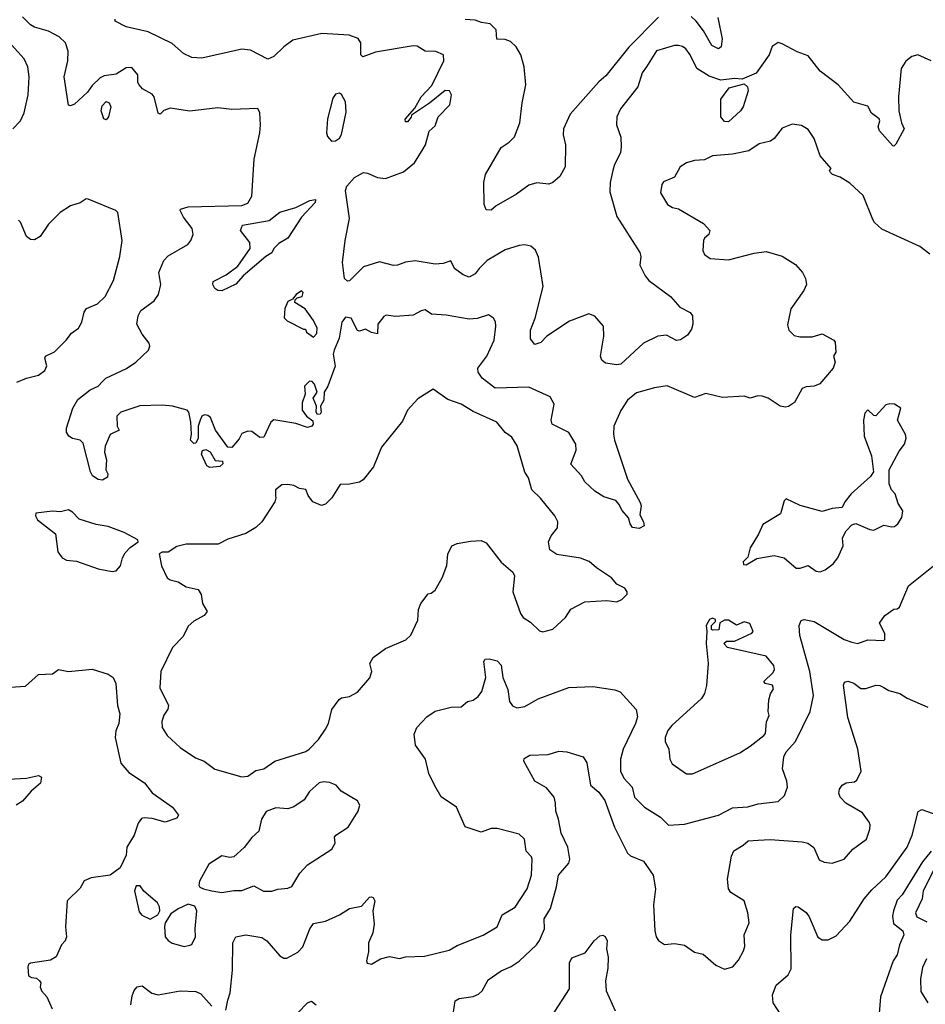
# Model space of a CAD drawing. Extents: x 1690054 to 1842981, y 782881 to 914114.
# Tile 31 of 256: x 1713421 to 1717963, y 805347 to 810282. Entities that reach past the tile are written whole.
import ezdxf

# ---------------------------------------------------------------- set-up
doc = ezdxf.new("R2010")
doc.units = 0

msp = doc.modelspace()

# ---------------------------------------------------------------- linework, layer by layer
at = {"layer": '0CON10XD'}
for points in [[(1715559.3, 808800.7), (1715485.7, 808805.7), (1715455, 808826.7), (1715435, 808823.3), (1715395, 808800), (1715305.9, 808794.1), (1715258.7, 808801.3), (1715246.5, 808793.5), (1715217.8, 808755), (1715215, 808707.5), (1715185, 808713.3), (1715155, 808730.8), (1715125, 808721.2), (1715115, 808723.8), (1715083.8, 808785), (1715055, 808791.2), (1715036.7, 808765), (1715023.3, 808685), (1714998.8, 808625), (1714993.8, 808605), (1715002.5, 808545), (1714966.7, 808445), (1714947.5, 808415), (1714946.7, 808375), (1714930, 808345), (1714932.5, 808315), (1714927.5, 808305), (1714915, 808302.5), (1714907.5, 808315), (1714910, 808345), (1714892.5, 808385), (1714912.5, 808415), (1714900, 808455), (1714888.3, 808468.3), (1714875, 808470), (1714850, 808445), (1714852.5, 808405), (1714838.3, 808361.7), (1714837.5, 808325), (1714860, 808295), (1714890.7, 808270.7), (1714893.3, 808255), (1714885.9, 808244.1), (1714865, 808238), (1714805, 808258), (1714695, 808276.7), (1714681.2, 808265), (1714645, 808190), (1714625, 808187.5), (1714585, 808217.5), (1714565, 808220), (1714535, 808207.5), (1714521.7, 808181.7), (1714485, 808137.5), (1714465, 808140), (1714403.3, 808225), (1714377.3, 808287.3), (1714365, 808298), (1714348.3, 808301.7), (1714333.8, 808295), (1714326.2, 808275), (1714316.7, 808245), (1714316.7, 808185), (1714305, 808160), (1714295, 808157.5), (1714277.5, 808175), (1714282.5, 808205), (1714280, 808265), (1714268.8, 808315), (1714260, 808325), (1714187.5, 808345), (1714135, 808350.4), (1714023.5, 808346.5), (1713928.8, 808315), (1713908, 808295), (1713910, 808245), (1713920, 808225), (1713875, 808202.5), (1713848.8, 808145), (1713846.2, 808115), (1713856.2, 808075), (1713853.3, 808025), (1713862.5, 808005), (1713861.7, 807988.3), (1713836.4, 807973.6), (1713815, 807976.7), (1713786.7, 807995), (1713776.7, 808015), (1713738.5, 808158.5), (1713725, 808174), (1713685, 808182), (1713666.7, 808195), (1713656.2, 808215), (1713656, 808235), (1713686.7, 808335), (1713711.7, 808378.3), (1713775, 808426.7), (1713815, 808445.8), (1713835, 808467.1), (1713852.9, 808485), (1713957.3, 808532.7), (1714004, 808566), (1714067.3, 808625), (1714074.4, 808645), (1714070.7, 808660.7), (1714035, 808706), (1714007.8, 808755), (1714015, 808796.7), (1714029.2, 808825), (1714095, 808872.9), (1714117.5, 808905), (1714129.1, 808955), (1714118.2, 809015), (1714143.3, 809075), (1714165, 809097.5), (1714264.2, 809155), (1714280, 809175), (1714290.6, 809205), (1714285.7, 809235), (1714242.7, 809292.7), (1714225.8, 809325), (1714227.7, 809332.3), (1714265, 809343.2), (1714535, 809350.8), (1714565, 809362.1), (1714585, 809397.5), (1714597.3, 809582.7), (1714626, 809715), (1714629.1, 809755), (1714625.9, 809815), (1714615, 809837.1), (1714485, 809831.9), (1714415, 809840), (1714275, 809823.3), (1714175, 809837.5), (1714143.9, 809826.1), (1714125, 809807.5), (1714115, 809812.5), (1714095.7, 809895.7), (1714085, 809908.8), (1714036.7, 809935), (1714020, 809955), (1714013, 809967), (1714013.8, 810005), (1713982.7, 810042.7), (1713955, 810040.8), (1713905, 810008), (1713845, 810000), (1713825, 809990), (1713785, 809951.4), (1713761.4, 809918.6), (1713695, 809857.5), (1713675, 809849.5), (1713665, 809852.5), (1713644.5, 809995), (1713662.2, 810075), (1713663.6, 810123.6), (1713650.6, 810165), (1713619.4, 810195), (1713564.7, 810224.7), (1713495, 810244.7), (1713475, 810256), (1713435, 810295.4)], [(1716923, 810293), (1716943.8, 810185), (1716939.2, 810145), (1716925, 810135.7), (1716892.4, 810152.4), (1716850.9, 810225), (1716812.9, 810275), (1716787.9, 810297.9)], [(1717992.5, 810075), (1717925, 810106), (1717895, 810097.5), (1717865.8, 810074.2), (1717842.4, 810037.6), (1717828.5, 809895), (1717830.4, 809825), (1717842.5, 809765), (1717856.2, 809735), (1717815, 809657.5), (1717805, 809647.5), (1717799.3, 809649.3), (1717733.3, 809725), (1717726.9, 809745), (1717734.4, 809775), (1717730.5, 809785), (1717693.5, 809813.5), (1717675, 809848.8), (1717605, 809868.8), (1717525.9, 809955.9), (1717435, 810024), (1717375, 810100.6), (1717320.4, 810120.4), (1717245, 810161.2), (1717225, 810166.7), (1717195, 810146.7), (1717180, 810105), (1717115, 810012.9), (1717045, 809983.3), (1717005, 809986.2), (1716937.8, 809977.8), (1716879.3, 809999.3), (1716817, 810037), (1716783.5, 810105), (1716761.1, 810135), (1716745, 810147.8), (1716725, 810151.8), (1716705, 810152.2), (1716615, 810125.3), (1716564.3, 810045), (1716542.9, 810015), (1716520.8, 809945), (1716434.4, 809835), (1716415.8, 809795), (1716414.3, 809755), (1716435, 809692.5), (1716437.5, 809645), (1716433.5, 809615), (1716404, 809556), (1716395.5, 809525), (1716382.2, 809465), (1716380.7, 809419.3), (1716415.4, 809295), (1716530.4, 809115), (1716535.5, 809095), (1716531.3, 809051.3), (1716557.9, 808997.9), (1716576.2, 808975), (1716684.6, 808894.6), (1716731.1, 808841.1), (1716783.6, 808813.6), (1716795, 808796.7), (1716796.6, 808755), (1716789.3, 808730.8), (1716769.4, 808700.6), (1716735, 808677.1), (1716715, 808673.1), (1716665, 808700), (1716621.2, 808695), (1716549.4, 808660.6), (1716435.3, 808554.7), (1716415, 808551.8), (1716359.6, 808559.6), (1716340, 808575), (1716334.5, 808595), (1716350.6, 808695), (1716348, 808745), (1716305, 808796.2), (1716275, 808806.7), (1716178.7, 808771.3), (1716064.5, 808695.5), (1716035, 808664), (1716005, 808653.8), (1715982.5, 808682.5), (1715982.2, 808725), (1716006.5, 808785), (1716045.6, 808945), (1716022.1, 809092.1), (1716007.3, 809127.3), (1715985, 809146), (1715955, 809152.9), (1715925, 809150.6), (1715855, 809127.8), (1715766, 809074), (1715724.6, 809035.4), (1715705, 809008), (1715675, 808990.8), (1715645, 809002.5), (1715602, 809035), (1715583, 809073), (1715545, 809060), (1715505, 809057.1), (1715405, 809072.3), (1715355, 809067.1), (1715315, 809050.9), (1715295, 809049.2), (1715225, 809067.8), (1715145, 809042.5), (1715075, 808972.9), (1715065, 808970.6), (1715049.6, 808985), (1715039.8, 809065), (1715053.1, 809175), (1715075.7, 809285), (1715055.5, 809425), (1715061.9, 809448.1), (1715100, 809490), (1715145, 809515.7), (1715165, 809513.1), (1715215, 809490.9), (1715255, 809485.4), (1715345, 809519.1), (1715401.4, 809565), (1715443.6, 809633.6), (1715455.8, 809655), (1715475, 809722.5), (1715505, 809750), (1715518.8, 809795), (1715578.8, 809855), (1715586, 809905), (1715576.2, 809925), (1715555, 809926), (1715476.7, 809863.3), (1715386.7, 809803.3), (1715385, 809793.3), (1715365, 809770), (1715355, 809770), (1715353.3, 809783.3), (1715402.1, 809837.9), (1715435, 809895.5), (1715487.6, 809952.4), (1715548.5, 810075), (1715545.8, 810105), (1715507.3, 810122.7), (1715455, 810123.1), (1715415, 810149.2), (1715395, 810150.8), (1715205, 810119.5), (1715142.5, 810095), (1715131.5, 810105), (1715132.2, 810165), (1715117.8, 810187.8), (1715073.7, 810203.7), (1714936.8, 810213.2), (1714791.5, 810178.5), (1714744.8, 810145.2), (1714695, 810097.1), (1714665, 810084.3), (1714579.1, 810129.1), (1714535, 810134.6), (1714335, 810088.5), (1714285, 810091.8), (1714241.9, 810111.9), (1714185, 810161.5), (1714065, 810220.4), (1713955, 810246.2), (1713900, 810275), (1713900, 810285)], [(1716625.4, 810295), (1716475, 810144.1), (1716359.8, 810000.2), (1716325, 809970.4), (1716181.2, 809808.8), (1716148.9, 809735), (1716147.1, 809705), (1716158.6, 809655), (1716156.5, 809545), (1716129.8, 809495), (1716095, 809465.2), (1716075, 809456.8), (1716015, 809463.3), (1715975, 809451.5), (1715913.1, 809406.9), (1715811.1, 809348.9), (1715785, 809326.2), (1715759.5, 809329.5), (1715750.5, 809355), (1715748.6, 809465), (1715757.8, 809505), (1715835, 809640.8), (1715875, 809667.5), (1715902.9, 809695), (1715930, 809765), (1715940.4, 809865), (1715959.1, 809955), (1715950.8, 810045), (1715934.7, 810105), (1715911.3, 810145), (1715882.4, 810172.4), (1715855, 810182.9), (1715813.6, 810183.6), (1715810.3, 810230.3), (1715781.1, 810261.1), (1715737, 810267), (1715705, 810279.4), (1715655, 810283.2)], [(1713386.9, 809735), (1713424.4, 809775), (1713443.1, 809815), (1713463.8, 809905), (1713469.1, 809995), (1713460.9, 810045), (1713442.7, 810085), (1713315, 810225.6)], [(1716975, 809768.9), (1716955, 809772.2), (1716937.3, 809795), (1716937.4, 809882.6), (1716979.5, 809940.5), (1717055, 809960), (1717071.2, 809945), (1717074.3, 809924.3), (1717049.3, 809845), (1717036.4, 809825), (1716975, 809768.9)], [(1714985, 809673.1), (1715005, 809674.4), (1715025, 809688.1), (1715035, 809705.8), (1715058.3, 809818.3), (1715055, 809870), (1715035, 809906.2), (1715024.1, 809914.1), (1715005, 809908), (1714992.1, 809887.9), (1714964.7, 809785), (1714960.4, 809715), (1714965, 809696.2), (1714985, 809673.1)], [(1713855, 809780), (1713842.5, 809785), (1713830, 809825), (1713835, 809850), (1713855, 809871.2), (1713870, 809865), (1713877.5, 809845), (1713865.8, 809794.2), (1713855, 809780)], [(1717985, 809107.1), (1717935, 809145.6), (1717745, 809232.5), (1717708.2, 809265), (1717699.8, 809280.2), (1717651.2, 809401.2), (1717585, 809462), (1717535, 809493.1), (1717497.5, 809505), (1717487.5, 809515), (1717482.5, 809525), (1717490, 809535), (1717435, 809598.8), (1717405, 809686.7), (1717375, 809731.2), (1717342.1, 809752.1), (1717295, 809757.5), (1717245, 809738), (1717205, 809686.2), (1717186.4, 809673.6), (1717130.2, 809659.8), (1717077.5, 809625), (1716995, 809607.4), (1716895, 809598.9), (1716855, 809579), (1716805, 809575.9), (1716765, 809564.4), (1716734, 809545), (1716705, 809492.5), (1716650.5, 809469.5), (1716641.2, 809455), (1716634.1, 809414.1), (1716670, 809355), (1716695, 809340), (1716725, 809332.9), (1716849.7, 809259.7), (1716882, 809225), (1716876.7, 809205), (1716855, 809186.7), (1716850, 809175), (1716847.1, 809125), (1716855.8, 809105), (1716884.2, 809084.2), (1716975, 809077.3), (1717105, 809111.8), (1717165, 809119.4), (1717245, 809096.7), (1717311.2, 809055), (1717346, 809015), (1717361.2, 808985), (1717366.2, 808955), (1717353.8, 808925), (1717288.3, 808831.7), (1717271.7, 808751.7), (1717278, 808725), (1717305, 808699.2), (1717333, 808693), (1717395, 808692.9), (1717445, 808707.1), (1717503.3, 808675), (1717510, 808665), (1717514.2, 808615.8), (1717502, 808595), (1717510, 808565), (1717500, 808535), (1717434.1, 808455.9), (1717405, 808444.2), (1717365, 808442), (1717345, 808434), (1717306.8, 808363.2), (1717277, 808343), (1717260.8, 808339.2), (1717235, 808344), (1717175.4, 808385.4), (1717145, 808395.6), (1717123.6, 808396.4), (1717085, 808384.2), (1717055, 808394.2), (1716945, 808387.5), (1716862.5, 808407.5), (1716805, 808388), (1716667.3, 808447.3), (1716605, 808437.1), (1716515, 808411.5), (1716469.1, 808375), (1716436.3, 808323.7), (1716400.4, 808245), (1716398.8, 808205), (1716403.8, 808175), (1716469.1, 807979.1), (1716532.1, 807862.1), (1716537.5, 807845), (1716530.7, 807800.7), (1716550, 807765), (1716552.5, 807745), (1716528.3, 807731.7), (1716495, 807736.7), (1716482.5, 807755), (1716474, 807785), (1716442, 807822), (1716426.4, 807853.6), (1716411.3, 807871.3), (1716350.2, 807890.2), (1716305, 807918.6), (1716255.9, 807965.9), (1716238.5, 807995), (1716184.5, 808054.5), (1716211.6, 808125), (1716210.5, 808155), (1716175, 808213.1), (1716091.5, 808255), (1716086.6, 808275), (1716102.2, 808355), (1716080.7, 808390.7), (1715975, 808440.6), (1715805, 808434.7), (1715741, 808485), (1715720.9, 808515), (1715718.2, 808535), (1715764.5, 808595), (1715800.5, 808675), (1715809.2, 808745), (1715807.3, 808767.3), (1715796.7, 808785), (1715771.7, 808801.7), (1715715, 808784.2), (1715675, 808780), (1715559.3, 808800.7)], [(1713406.7, 808465), (1713455, 808485.7), (1713515, 808500.5), (1713546.8, 808523.2), (1713557, 808547), (1713546.7, 808585), (1713550, 808595), (1713595, 808617.1), (1713654.4, 808675), (1713680.2, 808709.8), (1713715, 808735.8), (1713733.1, 808765), (1713744.2, 808815.8), (1713756.1, 808833.9), (1713811.7, 808858.3), (1713850, 808895), (1713891.4, 808975), (1713923.3, 809095), (1713934, 809175), (1713912.9, 809315), (1713902.5, 809325), (1713765, 809382.9), (1713755, 809384), (1713725, 809363.8), (1713675, 809348.8), (1713624.2, 809315.8), (1713565, 809256.2), (1713522.9, 809195), (1713495, 809179.1), (1713475, 809179.5), (1713454.4, 809195), (1713425, 809267.5), (1713415, 809276.7)], [(1714435, 808922.9), (1714415, 808923.8), (1714400, 808935), (1714388.8, 808955), (1714390.8, 808969.2), (1714456.6, 809003.4), (1714515, 809046.9), (1714577.3, 809135), (1714575.6, 809165), (1714528.8, 809225), (1714538.8, 809251.2), (1714672, 809275), (1714725, 809317.8), (1714805, 809340.2), (1714875.6, 809375.6), (1714905, 809380), (1714902.5, 809365), (1714835, 809291.6), (1714765, 809186.7), (1714720.4, 809159.6), (1714695.7, 809135), (1714686.2, 809113.8), (1714654.9, 809095.1), (1714541.5, 808998.5), (1714505, 808955.9), (1714435, 808922.9)], [(1714895, 808690), (1714911.7, 808708.3), (1714912.5, 808735), (1714893.6, 808773.6), (1714853, 808833), (1714800, 808865), (1714801.7, 808878.3), (1714812.5, 808887.5), (1714837.5, 808895), (1714842.5, 808915), (1714835, 808922.5), (1714807.5, 808905), (1714788.3, 808881.7), (1714765, 808870), (1714750, 808835), (1714747.5, 808787.5), (1714763, 808773), (1714845, 808730), (1714855, 808730), (1714860, 808715), (1714895, 808690)], [(1714535, 806486.7), (1714565, 806490.6), (1714605, 806519.2), (1714645, 806528), (1714701.2, 806565), (1714855.7, 806614.3), (1714873.3, 806625), (1714919.2, 806675), (1714955, 806726.7), (1714969.2, 806755), (1714986, 806825), (1715023.3, 806875), (1715035, 806883.3), (1715075, 806890), (1715115, 806910.6), (1715176.9, 806983.1), (1715187.1, 807015), (1715176.7, 807055), (1715193.8, 807085), (1715255, 807130.8), (1715357, 807173), (1715382.3, 807197.7), (1715417.3, 807272.7), (1715421.2, 807325), (1715433.3, 807355), (1715470, 807405), (1715485, 807407.5), (1715505, 807422.5), (1715540, 807485), (1715563, 807547), (1715567.7, 807602.3), (1715587.5, 807645), (1715615, 807656.7), (1715681.2, 807668.8), (1715735, 807670.8), (1715760.5, 807660.5), (1715835, 807563.3), (1715893.6, 807513.6), (1715902.5, 807495), (1715894.3, 807415), (1715932, 807305), (1715945.8, 807285.8), (1715983, 807263), (1716028.3, 807218.3), (1716045, 807213.3), (1716095, 807226.7), (1716158.8, 807285), (1716185, 807327.5), (1716255, 807363.8), (1716365, 807371.2), (1716416.4, 807363.6), (1716440, 807375), (1716467, 807403), (1716467.5, 807415), (1716455, 807432.5), (1716415, 807453.3), (1716388.8, 807485), (1716314.4, 807534.4), (1716277, 807567), (1716232.7, 807582.7), (1716115, 807602), (1716080, 807625), (1716073.3, 807665), (1716086.7, 807695), (1716118, 807735), (1716120, 807765), (1716104, 807795), (1716033.4, 807883.4), (1715990, 807925), (1715972, 807985), (1715953.6, 808013.6), (1715915.4, 808145.4), (1715888.8, 808188.8), (1715855, 808212), (1715813.9, 808263.9), (1715695, 808317.5), (1715635, 808354.7), (1715568.4, 808378.4), (1715495, 808430), (1715418.3, 808381.7), (1715365.9, 808324.1), (1715340.3, 808269.7), (1715235, 808140), (1715195, 808040), (1715144.1, 807975.9), (1715125, 807963.8), (1715075, 807953.8), (1715027.7, 807952.3), (1714986, 807885), (1714955, 807853.8), (1714935, 807846.2), (1714891.2, 807865), (1714867.3, 807897.3), (1714856.7, 807926.7), (1714825, 807932.5), (1714795, 807946.7), (1714765, 807952.5), (1714735, 807950), (1714703.9, 807926.1), (1714703.3, 807895), (1714706.2, 807885), (1714700, 807865), (1714634.6, 807765.4), (1714605, 807736), (1714555, 807705.8), (1714465, 807677.8), (1714416.9, 807653.1), (1714255, 807652.5), (1714208.3, 807641.7), (1714165, 807613.3), (1714135, 807613.3), (1714120, 807605), (1714132.5, 807545), (1714160, 807485), (1714175, 807474), (1714215, 807464), (1714255, 807440), (1714315.9, 807425.9), (1714330.5, 807400.5), (1714338, 807355), (1714361.2, 807315), (1714346, 807295), (1714295, 807268), (1714265, 807242.5), (1714240, 807190), (1714187.1, 807135), (1714128.6, 807015), (1714123.6, 806933.6), (1714167.1, 806845), (1714164.3, 806825.7), (1714143.2, 806796.8), (1714134.3, 806765), (1714135.8, 806735), (1714160, 806695), (1714225, 806634), (1714303, 806583), (1714345.5, 806565.5), (1714398.8, 806525), (1714535, 806486.7)], [(1717435, 807514.6), (1717460, 807525), (1717500, 807555), (1717523.8, 807585), (1717551.2, 807645), (1717547.5, 807685), (1717565, 807720), (1717595, 807750), (1717615, 807756.7), (1717685, 807726.2), (1717705, 807724), (1717755, 807748), (1717795, 807739.2), (1717807.9, 807742.1), (1717825.6, 807754.4), (1717845, 807787.5), (1717849.5, 807819.5), (1717827.3, 807857.3), (1717811.2, 807905), (1717793.8, 807925), (1717781.4, 807955), (1717781.4, 808025), (1717831.3, 808118.7), (1717857.5, 808155), (1717866.2, 808185), (1717863.3, 808203.3), (1717822.5, 808275), (1717840, 808335), (1717807.5, 808355), (1717785, 808357.1), (1717765, 808350.8), (1717715, 808296.7), (1717705, 808297.5), (1717675, 808326.2), (1717659.7, 808310.3), (1717651.9, 808275), (1717656, 808195), (1717692.9, 808095), (1717702.9, 808015), (1717688.5, 807991.5), (1717591.2, 807905), (1717558.8, 807865), (1717545, 807837.5), (1717495, 807832.5), (1717445, 807816.7), (1717335, 807846.7), (1717265, 807880), (1717255, 807870), (1717236.7, 807805), (1717148.3, 807751.7), (1717126.4, 807703.6), (1717084, 807635), (1717072.5, 807587.5), (1717050, 807565), (1717051.7, 807551.7), (1717065, 807550), (1717118, 807582), (1717205, 807597.1), (1717255.4, 807585.4), (1717315, 807533.5), (1717335, 807532.2), (1717375, 807546.2), (1717415, 807518.6), (1717435, 807514.6)], [(1714375, 808037.5), (1714360, 808045), (1714333.3, 808105), (1714337, 808123), (1714355, 808127.5), (1714376.4, 808116.4), (1714401.7, 808071.7), (1714438.3, 808068.3), (1714440, 808055), (1714425, 808042.5), (1714375, 808037.5)], [(1713885, 807516.7), (1713905, 807520), (1713926.2, 807543.8), (1713936.2, 807585), (1713949.5, 807610.5), (1713975, 807636.7), (1714015.9, 807664.1), (1714013.3, 807675), (1713945, 807711.5), (1713865, 807742.1), (1713805, 807751.6), (1713718.5, 807778.5), (1713685, 807813.9), (1713665, 807826), (1713625, 807814.4), (1713585, 807818.6), (1713501.7, 807808.3), (1713500, 807795), (1713510, 807775), (1713600.6, 807705), (1713612, 807615), (1713633.9, 807583.9), (1713655, 807573.3), (1713705, 807567.5), (1713815, 807529.2), (1713885, 807516.7)], [(1714455, 805317.5), (1714465, 805367.5), (1714476.1, 805403.9), (1714487.8, 805517.8), (1714489.5, 805655), (1714505, 805685.8), (1714555, 805695.4), (1714635, 805682.2), (1714660.8, 805665), (1714725, 805590), (1714745, 805578), (1714761.2, 805578.8), (1714815, 805609.2), (1714841.4, 805635), (1714875.6, 805725), (1714895, 805752.5), (1714955, 805763.1), (1715024, 805795), (1715075, 805827.5), (1715135, 805838.8), (1715175, 805883.3), (1715185, 805886.2), (1715193, 805883), (1715202.5, 805865), (1715191.2, 805815), (1715198.8, 805748.8), (1715191.4, 805705), (1715170, 805655), (1715170.7, 805609.3), (1715160, 805565), (1715163.6, 805553.6), (1715185, 805547.5), (1715230, 805575), (1715275, 805586.7), (1715325, 805576), (1715355, 805584.3), (1715450.9, 805589.1), (1715575, 805618.9), (1715615, 805641.9), (1715745, 805693.5), (1715815.4, 805734.6), (1715840, 805795), (1715906.6, 805833.4), (1715965.6, 805925), (1715988.2, 805995), (1715990.5, 806075), (1715986.9, 806086.9), (1715960.8, 806115), (1715951.9, 806175), (1715925, 806200), (1715815, 806227.5), (1715785, 806227.5), (1715735, 806210), (1715655, 806236.7), (1715612, 806335), (1715535, 806386.7), (1715502.1, 806442.1), (1715473.6, 806503.6), (1715455.6, 806575), (1715405.6, 806645), (1715399.5, 806700.5), (1715413.3, 806735), (1715462.1, 806787.9), (1715505, 806816), (1715585, 806835.8), (1715635, 806837.1), (1715666.1, 806863.9), (1715695, 806871.5), (1715719.6, 806890.4), (1715738.5, 806915), (1715758.2, 806985), (1715748.8, 807065), (1715755, 807076.7), (1715775, 807078), (1715815, 807068), (1715835, 807046.2), (1715844.7, 806985), (1715868.2, 806925), (1715876.9, 806865), (1715893, 806843), (1715913.4, 806833.4), (1715955, 806839.4), (1716021.9, 806878.1), (1716175, 806935.6), (1716295, 806940), (1716405, 806922.5), (1716432.9, 806912.9), (1716512.5, 806825), (1716518.6, 806788.6), (1716509.6, 806755), (1716447.5, 806625), (1716434.6, 806575), (1716433.8, 806515), (1716450.4, 806480.4), (1716492.2, 806435), (1716504, 806385), (1716554.6, 806334.6), (1716635, 806284.3), (1716675, 806244.2), (1716755, 806250), (1716925, 806295.6), (1716995, 806332.2), (1717073.4, 806336.6), (1717125, 806351.5), (1717225, 806364.2), (1717256.6, 806393.4), (1717270.8, 806435), (1717268.1, 806465), (1717246.4, 806526.4), (1717252.4, 806587.6), (1717265, 806612.5), (1717311.2, 806665), (1717385.8, 806815), (1717401.9, 806895), (1717382.8, 807015), (1717332.6, 807195), (1717330, 807245), (1717340.1, 807269.9), (1717355, 807275.2), (1717405.8, 807265.8), (1717555, 807175.6), (1717595, 807161.9), (1717625, 807156), (1717675, 807173.3), (1717755, 807170), (1717760, 807175), (1717760, 807205), (1717733, 807257), (1717760, 807295), (1717805, 807326.7), (1717821.7, 807328.3), (1717833, 807337), (1717878, 807445), (1718003.3, 807545)], [(1716765, 806501.4), (1716795, 806501.9), (1717033.2, 806606.7), (1717085, 806640), (1717152.5, 806695), (1717162, 806705), (1717167, 806763), (1717180, 806795), (1717174, 806814), (1717177.3, 806872.7), (1717186.4, 806903.6), (1717201.7, 806928.3), (1717196.1, 806946.1), (1717160, 806955), (1717152.5, 806965), (1717199.5, 807010.5), (1717206.7, 807025), (1717203.8, 807045), (1717165, 807091.2), (1716970, 807135), (1716952.5, 807155), (1716965, 807167.5), (1717005, 807167.5), (1717093, 807207), (1717100, 807215), (1717082.5, 807255), (1717055, 807263.3), (1717015, 807247.5), (1716975, 807272.5), (1716955, 807272.5), (1716931.7, 807258.3), (1716926.4, 807223.6), (1716895, 807222.5), (1716890, 807225), (1716890, 807245), (1716910, 807265), (1716910, 807275), (1716895, 807282.5), (1716880, 807275), (1716863.3, 807245), (1716867.5, 807217.5), (1716863.6, 807155), (1716873.3, 807055), (1716864.6, 806945), (1716855.5, 806905), (1716839.8, 806880.2), (1716692.2, 806745), (1716671.5, 806718.5), (1716657.5, 806685), (1716658.1, 806665), (1716675.6, 806625), (1716681.1, 806575), (1716692.5, 806552.5), (1716765, 806501.4)], [(1713375, 806936.7), (1713449.3, 806940.7), (1713515, 807000), (1713585, 807002.5), (1713615, 807024.2), (1713665, 807015.6), (1713785, 807027.1), (1713865, 807002), (1713890, 806985), (1713902.5, 806955), (1713912, 806845), (1713923.6, 806803.6), (1713918, 806755), (1713903, 806717), (1713899.2, 806685), (1713927.4, 806555), (1713968.2, 806508.2), (1714047.3, 806457.2), (1714085, 806406.7), (1714188, 806335), (1714218, 806295), (1714209.7, 806280.3), (1714149.7, 806260.3), (1714085, 806277.9), (1714045, 806282.3), (1714032, 806278), (1714015.9, 806254.1), (1713994.8, 806195), (1713957.8, 806135), (1713954.2, 806094.2), (1713925, 806030.5), (1713875, 805994.5), (1713779.3, 805980.7)], [(1716027.1, 805667.1), (1716052.9, 805725), (1716051.2, 805775), (1716082.4, 805827.6), (1716113.3, 805935), (1716122.5, 805995), (1716175, 806054.2), (1716180, 806075), (1716169.6, 806135), (1716137.1, 806205), (1716123.6, 806275), (1716108.9, 806315), (1716108.6, 806355), (1716100.8, 806385), (1716062.1, 806432.1), (1716003.8, 806465), (1715950, 806565), (1715951.7, 806578.3), (1715980, 806595), (1716070.7, 806599.3), (1716125, 806616.2), (1716165, 806612), (1716247.4, 806587.4), (1716265, 806557.5), (1716284.3, 806445), (1716325, 806410.5), (1716355, 806368.1), (1716404.7, 806234.7), (1716469.4, 806105), (1716485, 806090.5), (1716548.6, 806065), (1716597.1, 805995), (1716609.5, 805925), (1716600, 805845), (1716606.7, 805715), (1716613.3, 805685), (1716625, 805667.5), (1716655, 805646.7), (1716705, 805652.5), (1716755, 805643.8), (1716805, 805608.8), (1716848.3, 805598.3), (1716912.7, 805542.7), (1716956.4, 805523.6), (1716996.7, 805535), (1717025, 805568.8), (1717051.4, 805615), (1717057.3, 805637.3), (1717054.1, 805695.9), (1717078.8, 805755), (1717072.5, 805805), (1717054.3, 805865), (1716987.7, 805907.7), (1716975.9, 805925.9), (1716970, 805975), (1716990.3, 806089.7), (1717003, 806117), (1717050, 806145), (1717073.5, 806166.5), (1717125, 806170), (1717185, 806173.8), (1717345, 806161.4), (1717374.2, 806154.2), (1717403.6, 806133.6), (1717431.2, 806071.2), (1717455, 806060), (1717495, 806053.8), (1717555, 806073.8), (1717598.8, 806125), (1717667.5, 806175), (1717684, 806225), (1717686.4, 806246.4), (1717680.7, 806260.7), (1717647.1, 806307.1), (1717564.5, 806354.5), (1717536, 806385), (1717529.2, 806405), (1717532, 806425), (1717546.2, 806445), (1717565, 806456.5), (1717607.5, 806462.5), (1717619.8, 806470.2), (1717640.6, 806515), (1717623.9, 806625), (1717574.1, 806785), (1717553.1, 806946.9), (1717558, 806962), (1717574.1, 806965.9), (1717605, 806956), (1717639.2, 806929.2), (1717665, 806930.5), (1717715, 806946.8), (1717735, 806945.2), (1717754.3, 806935), (1717779.9, 806919.9), (1717835.6, 806905), (1717872.1, 806882.1), (1717975, 806836.2)], [(1713334.4, 806474.4), (1713455, 806479.6), (1713515, 806493.3), (1713530, 806485), (1713524.5, 806455), (1713478.6, 806415), (1713435.5, 806364.5), (1713403.8, 806345)], [(1714435, 805907.8), (1714495, 805918.1), (1714535, 805917.5), (1714595, 805940.8), (1714643.8, 805913.8), (1714685, 805913.6), (1714715, 805924.4), (1714765, 805928.6), (1714785, 805938), (1714825.7, 806004.3), (1714864.3, 806045.7), (1714986.7, 806125), (1715003.3, 806155), (1715000, 806185), (1715005.9, 806194.1), (1715068, 806235), (1715118.8, 806315), (1715126.7, 806345), (1715115, 806367.5), (1715032.5, 806415), (1715007.5, 806445), (1714975, 806458.8), (1714945, 806462), (1714922.7, 806457.3), (1714875, 806414), (1714847.6, 806372.4), (1714795, 806336.2), (1714765, 806326), (1714705, 806332.5), (1714656.7, 806313.3), (1714633.8, 806275), (1714620, 806215), (1714585, 806183.3), (1714547, 806133), (1714495, 806086.7), (1714475, 806083.3), (1714435, 806091.2), (1714370.3, 806049.7), (1714322.9, 805965), (1714318.8, 805945), (1714324.2, 805934.2), (1714342.5, 805925), (1714385, 805915.8), (1714435, 805907.8)], [(1717265.6, 805255), (1717200, 805355), (1717195.6, 805395), (1717215, 805442.5), (1717274.3, 805495), (1717290, 805525), (1717287.7, 805695), (1717302.2, 805827.8), (1717312.7, 805837.3), (1717325, 805835.8), (1717365, 805806.9), (1717380, 805785), (1717423.8, 805683.8), (1717445, 805670), (1717475, 805670.6), (1717515, 805690.6), (1717585, 805763.1), (1717656, 805875), (1717695, 805920.9), (1717765, 805985.6), (1717871.1, 806135), (1717896.7, 806195), (1717926.1, 806313.9), (1717945, 806323.3), (1718025.6, 806295.6)], [(1717991.7, 806115), (1717948.8, 806061.2), (1717846.4, 805895), (1717821.8, 805868.2), (1717802.5, 805815), (1717798.4, 805788.4), (1717802.4, 805752.4), (1717849.4, 805715), (1717855.5, 805695), (1717833.8, 805645), (1717821.1, 805595), (1717801.2, 805565), (1717738.7, 805385), (1717730.6, 805300.6)], [(1718006.8, 806025), (1717952.5, 805915), (1717947.5, 805875), (1717914, 805806), (1717920, 805785), (1717970.9, 805760.8)], [(1713779.3, 805980.7), (1713744.7, 805965.3), (1713725, 805929.3), (1713659.2, 805865), (1713651.2, 805735), (1713656, 805685), (1713648.8, 805665), (1713630, 805645), (1713603.3, 805585), (1713575, 805567.5), (1713475, 805553.3), (1713465, 805547.5), (1713461.2, 805535), (1713465, 805490), (1713480.7, 805480.7), (1713505, 805477.5), (1713520, 805465), (1713526.2, 805455), (1713524, 805435), (1713530, 805415), (1713556.2, 805385), (1713583.8, 805325)], [(1714075, 805773.8), (1714113.3, 805795), (1714123.3, 805815), (1714122.5, 805835), (1714112.5, 805855), (1714043.6, 805913.6), (1714025, 805940), (1714005, 805940), (1713997.5, 805915), (1714020.5, 805810.5), (1714034.2, 805794.2), (1714075, 805773.8)], [(1714245, 805636.2), (1714275, 805643.3), (1714285, 805647.5), (1714303.3, 805685), (1714301.2, 805725), (1714310, 805815), (1714299.3, 805839.3), (1714265, 805848.8), (1714215, 805826.2), (1714178.8, 805801.2), (1714150, 805755), (1714147.7, 805737.7), (1714151.2, 805685), (1714165, 805666.7), (1714185, 805653.8), (1714245, 805636.2)], [(1715589.1, 805265), (1715604.4, 805365), (1715625, 805376.9), (1715695, 805386.9), (1715722.7, 805397.3), (1715740.6, 805415), (1715770.9, 805469.1), (1715835, 805514.2), (1715885, 805536), (1715925, 805562.5), (1716012.2, 805645), (1716027.1, 805667.1)], [(1716087, 805283), (1716178, 805425), (1716178.1, 805555), (1716189.5, 805580.5), (1716256.2, 805605), (1716301.2, 805665), (1716330, 805690), (1716345, 805693.1), (1716356.7, 805686.7), (1716367.6, 805665), (1716363.4, 805625), (1716373, 805583), (1716371.1, 805528.9), (1716358.5, 805465), (1716362, 805415), (1716407.5, 805315)], [(1717969.3, 805575), (1717948.7, 805531.3), (1717938, 805475), (1717940.9, 805410.9), (1717975.6, 805355)], [(1713978.7, 805345), (1713985, 805388.8), (1713995, 805416.2), (1714010, 805435), (1714035, 805439.2), (1714082.9, 805402.9), (1714115, 805394.6), (1714225, 805414.1), (1714305, 805411.1), (1714329.2, 805399.2), (1714385, 805338)], [(1714815, 805303.6), (1714865, 805353.8), (1714885, 805362), (1714908, 805345)]]:
    msp.add_lwpolyline(points, dxfattribs=at)

doc.saveas('drawing.dxf')
